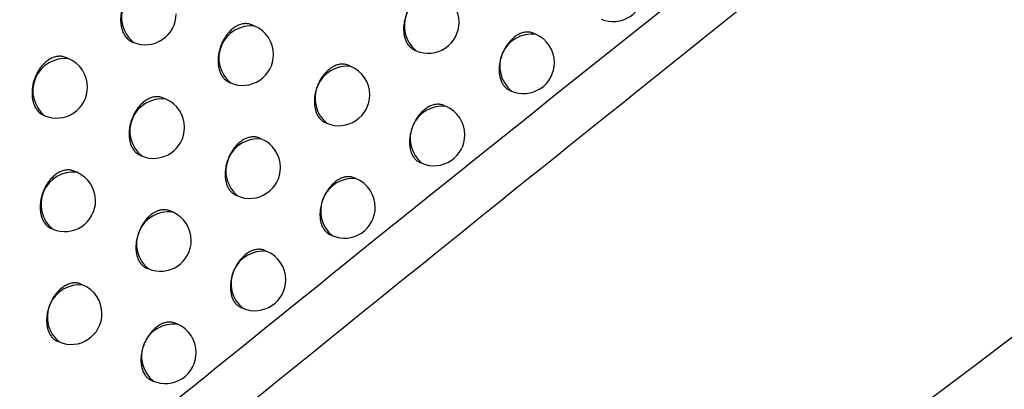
# Model space of a CAD drawing. Header units: millimetres. Extents: x -0.66 to 0.91, y -0.4 to 0.64.
# Tile 104 of 171: x 0.70854 to 0.72451, y -0.16627 to -0.16029. Entities that reach past the tile are written whole.
import ezdxf

# ---------------------------------------------------------------- set-up
doc = ezdxf.new("R2010")
doc.units = ezdxf.units.MM
doc.layers.add('FORMAT', color=7, linetype='Continuous')

msp = doc.modelspace()

# ---------------------------------------------------------------- linework, layer by layer
at = {"layer": 'FORMAT', "color": 7, "linetype": 'Continuous', "lineweight": 25}
for p, q in [((0.712354, -0.16039), (0.712306, -0.16037)), ((0.716908, -0.160523), (0.716868, -0.160506)), ((0.710369, -0.160646), (0.710386, -0.160654)), ((0.714947, -0.16078), (0.714972, -0.16079)), ((0.70934, -0.160921), (0.709288, -0.160899)), ((0.713914, -0.161044), (0.71387, -0.161025)), ((0.711943, -0.161302), (0.711964, -0.161311)), ((0.716489, -0.161431), (0.716518, -0.161444)), ((0.710912, -0.161573), (0.710865, -0.161553)), ((0.715456, -0.161692), (0.715417, -0.161675)), ((0.708931, -0.161834), (0.70895, -0.161842)), ((0.713499, -0.161954), (0.713524, -0.161965)), ((0.712467, -0.162221), (0.712424, -0.162203)), ((0.7105, -0.162484), (0.710522, -0.162494)), ((0.715036, -0.1626), (0.715066, -0.162613)), ((0.70947, -0.162759), (0.709424, -0.162739)), ((0.714004, -0.162864), (0.713966, -0.162848)), ((0.712051, -0.163131), (0.712077, -0.163142)), ((0.711021, -0.163402), (0.710978, -0.163384)), ((0.709057, -0.16367), (0.709081, -0.16368)), ((0.713583, -0.163772), (0.713614, -0.163785)), ((0.712553, -0.16404), (0.712515, -0.164024)), ((0.710603, -0.164311), (0.710631, -0.164322)), ((0.709574, -0.164585), (0.709533, -0.164568)), ((0.712131, -0.164947), (0.712163, -0.164961)), ((0.711101, -0.165218), (0.711064, -0.165203)), ((0.709156, -0.165494), (0.709184, -0.165506)), ((0.710679, -0.166126), (0.710711, -0.166139))]:
    msp.add_line(p, q, dxfattribs=at)
for centre, radius, start, end in [((0.710716, -0.16025), 0.000520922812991, 83.34982, 230.761992), ((0.715301, -0.160387), 0.000520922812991, 83.34982, 230.761992), ((0.715167, -0.16033), 0.0005000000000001, 360, 67.055906), ((0.718165, -0.159817), 0.0005000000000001, 247.055906, 360), ((0.710581, -0.160193), 0.0005, 247.055906, 360), ((0.712294, -0.160908), 0.000520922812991, 83.34982, 230.761992), ((0.712159, -0.160851), 0.0005, 360, 67.055906), ((0.715167, -0.16033), 0.0005, 247.055906, 360), ((0.716848, -0.16104), 0.000520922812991, 83.34982, 230.761992), ((0.716713, -0.160983), 0.0005000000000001, 360, 67.055906), ((0.712159, -0.160851), 0.0005, 247.055906, 360), ((0.709279, -0.161438), 0.000520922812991, 83.34982, 230.761992), ((0.709145, -0.161381), 0.0005000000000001, 360, 67.055906), ((0.713854, -0.161561), 0.0005209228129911, 83.34982, 230.761992), ((0.713719, -0.161504), 0.0005, 360, 67.055906), ((0.716713, -0.160983), 0.0005000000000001, 247.055906, 360), ((0.709145, -0.161381), 0.0005000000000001, 247.055906, 360), ((0.713719, -0.161504), 0.0005, 247.055906, 360), ((0.710852, -0.16209), 0.000520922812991, 83.34982, 230.761992), ((0.710717, -0.162033), 0.0005000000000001, 360, 67.055906), ((0.715396, -0.162209), 0.000520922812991, 83.34982, 230.761992), ((0.715261, -0.162152), 0.0005000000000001, 360, 67.055906), ((0.710717, -0.162033), 0.0005000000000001, 247.055906, 360), ((0.715261, -0.162152), 0.0005000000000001, 247.055906, 360), ((0.712407, -0.162738), 0.000520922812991, 83.34982, 230.761992), ((0.712272, -0.162682), 0.0005000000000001, 360, 67.055906), ((0.70941, -0.163276), 0.000520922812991, 83.34982, 230.761992), ((0.709275, -0.163219), 0.0005000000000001, 360, 67.055906), ((0.712272, -0.162682), 0.0005000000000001, 247.055906, 360), ((0.713944, -0.163382), 0.000520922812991, 83.34982, 230.761992), ((0.713809, -0.163325), 0.0004999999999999, 360, 67.055906), ((0.709275, -0.163219), 0.0005000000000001, 247.055906, 360), ((0.71096, -0.163919), 0.0005209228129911, 83.34982, 230.761992), ((0.710826, -0.163862), 0.0005, 360, 67.055906), ((0.713809, -0.163325), 0.0005, 247.055906, 360), ((0.710826, -0.163862), 0.0005, 247.055906, 360), ((0.712492, -0.164557), 0.000520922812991, 83.34982, 230.761992), ((0.712358, -0.1645), 0.0005, 360, 67.055906), ((0.712358, -0.1645), 0.0005, 247.055906, 360), ((0.709514, -0.165103), 0.000520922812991, 83.34982, 230.761992), ((0.709379, -0.165046), 0.0005, 360, 67.055906), ((0.709379, -0.165046), 0.0005, 247.055906, 360), ((0.711041, -0.165736), 0.0005209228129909, 83.34982, 230.761992), ((0.710906, -0.165679), 0.0005, 360, 67.055906), ((0.710906, -0.165679), 0.0005, 247.055906, 360)]:
    msp.add_arc(centre, radius, start, end, dxfattribs=at)
for points, knots in [([(0.6706298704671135, -0.1726948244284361), (0.6713697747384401, -0.1722299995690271), (0.6775014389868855, -0.1683779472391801), (0.6890290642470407, -0.1612117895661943), (0.7052187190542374, -0.1513186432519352), (0.7214162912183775, -0.1415976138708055), (0.7336362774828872, -0.1343910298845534), (0.740456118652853, -0.130420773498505), (0.7418741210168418, -0.1295952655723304)], [0, 0, 0, 0, 0.03118345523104, 0.2584205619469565, 0.4856768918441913, 0.712990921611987, 0.9403241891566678, 1, 1, 1, 1]), ([(0.7413611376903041, -0.1357434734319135), (0.733530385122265, -0.140022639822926), (0.7178683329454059, -0.1485812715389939), (0.6949635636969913, -0.1619400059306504), (0.6799189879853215, -0.1712439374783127), (0.6726201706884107, -0.1757577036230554)], [0, 0, 0, 0, 0.3398546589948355, 0.6797330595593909, 1, 1, 1, 1]), ([(0.7716482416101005, -0.1374241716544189), (0.7629459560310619, -0.1435037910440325), (0.745539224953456, -0.1556645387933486), (0.7195589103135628, -0.1749755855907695), (0.7023572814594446, -0.1885391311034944), (0.6937575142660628, -0.1953200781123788)], [0, 0, 0, 0, 0.3333052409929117, 0.6666932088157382, 1, 1, 1, 1]), ([(0.6897636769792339, -0.1851559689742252), (0.694368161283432, -0.1812856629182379), (0.703579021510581, -0.1735434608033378), (0.7174479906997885, -0.1622870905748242), (0.7313472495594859, -0.1512673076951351), (0.7406269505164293, -0.1441630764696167), (0.7452677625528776, -0.1406102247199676)], [0, 0, 0, 0, 0.2497424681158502, 0.4995875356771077, 0.7497419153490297, 1, 1, 1, 1]), ([(0.7392562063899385, -0.1442033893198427), (0.7308445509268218, -0.1507577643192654), (0.7179701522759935, -0.1607895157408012), (0.7006724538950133, -0.174937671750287), (0.6917947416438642, -0.1824266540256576), (0.6873550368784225, -0.1861718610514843)], [0, 0, 0, 0, 0.485133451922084, 0.7425175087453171, 1, 1, 1, 1]), ([(0.6904517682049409, -0.1919713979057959), (0.6924596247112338, -0.1903677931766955), (0.7027261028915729, -0.1821683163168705), (0.7213285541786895, -0.1677778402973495), (0.7383869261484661, -0.1551697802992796), (0.7471314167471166, -0.148875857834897), (0.7475249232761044, -0.1485926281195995)], [0, 0, 0, 0, 0.1061557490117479, 0.5427906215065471, 0.9794253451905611, 1, 1, 1, 1]), ([(0.7107232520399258, -0.1597106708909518), (0.7107218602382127, -0.1597100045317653), (0.7107027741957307, -0.1597008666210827), (0.7106720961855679, -0.1596939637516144), (0.7106325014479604, -0.1596905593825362), (0.7105920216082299, -0.1596920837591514), (0.710550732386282, -0.1597004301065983), (0.7105096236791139, -0.1597155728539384), (0.7104689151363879, -0.1597350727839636), (0.7104291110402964, -0.1597609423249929), (0.7103912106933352, -0.1597925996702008), (0.7103547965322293, -0.1598278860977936), (0.7103209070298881, -0.1598683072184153), (0.7102904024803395, -0.1599129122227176), (0.7102623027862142, -0.1599600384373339), (0.7102380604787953, -0.1600105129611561), (0.7102183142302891, -0.1600631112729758), (0.7102016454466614, -0.1601168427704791), (0.7101897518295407, -0.1601717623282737), (0.7101829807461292, -0.1602264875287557), (0.7101804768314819, -0.1602672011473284), (0.710180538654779, -0.1603071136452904), (0.7101832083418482, -0.1603465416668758), (0.7101919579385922, -0.1604098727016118), (0.7102093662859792, -0.1604687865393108), (0.7102343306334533, -0.1605196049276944), (0.71025157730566, -0.1605477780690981), (0.7102708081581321, -0.1605731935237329), (0.7102921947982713, -0.1605961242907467), (0.7103154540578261, -0.1606157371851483), (0.7103407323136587, -0.1606335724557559), (0.7103596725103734, -0.1606408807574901), (0.7103696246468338, -0.1606447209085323)], [0, 0, 0, 0, 0.0042179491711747, 0.0578415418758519, 0.0852167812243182, 0.1116617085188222, 0.1651624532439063, 0.1924743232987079, 0.2188728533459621, 0.2722783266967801, 0.2995397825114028, 0.3259305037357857, 0.3793184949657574, 0.4065690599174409, 0.432994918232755, 0.4864529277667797, 0.5137381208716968, 0.5402236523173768, 0.5938024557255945, 0.6211495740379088, 0.6476891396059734, 0.674414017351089, 0.7014258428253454, 0.7288307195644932, 0.8089911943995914, 0.8364227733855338, 0.8629709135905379, 0.8897051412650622, 0.9167278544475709, 0.9441459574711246, 0.97065146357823, 1, 1, 1, 1]), ([(0.7153164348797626, -0.1598504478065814), (0.7153150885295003, -0.1598497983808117), (0.7153051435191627, -0.1598450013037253), (0.7152852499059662, -0.1598391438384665), (0.715256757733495, -0.1598331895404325), (0.7152273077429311, -0.1598310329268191), (0.7151873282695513, -0.159832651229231), (0.7151463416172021, -0.1598411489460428), (0.715105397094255, -0.1598563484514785), (0.7150647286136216, -0.1598758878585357), (0.7150248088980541, -0.1599017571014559), (0.7149866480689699, -0.1599333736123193), (0.7149498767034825, -0.1599685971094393), (0.7149154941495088, -0.1600089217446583), (0.7148843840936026, -0.1600533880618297), (0.7148556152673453, -0.1601003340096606), (0.714830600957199, -0.1601505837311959), (0.7148100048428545, -0.1602029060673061), (0.7147924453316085, -0.1602562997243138), (0.7147795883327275, -0.1603108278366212), (0.7147718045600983, -0.1603651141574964), (0.714768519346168, -0.1604054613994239), (0.7147677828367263, -0.1604449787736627), (0.7147696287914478, -0.16048400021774), (0.7147769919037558, -0.160546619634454), (0.714792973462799, -0.160604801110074), (0.7148165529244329, -0.1606549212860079), (0.7148329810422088, -0.1606826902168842), (0.7148514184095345, -0.1607077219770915), (0.7148720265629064, -0.1607302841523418), (0.714894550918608, -0.1607495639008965), (0.7149191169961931, -0.1607670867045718), (0.7149376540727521, -0.1607742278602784), (0.7149473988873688, -0.1607779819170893)], [0, 0, 0, 0, 0.0041760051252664, 0.0308466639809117, 0.0578046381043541, 0.0851562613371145, 0.1116223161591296, 0.1651644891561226, 0.192496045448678, 0.2189475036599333, 0.2724596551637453, 0.2997752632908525, 0.326225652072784, 0.3797350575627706, 0.4070485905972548, 0.4335126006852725, 0.4870492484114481, 0.5143763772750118, 0.540860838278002, 0.5944389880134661, 0.6217875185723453, 0.6482877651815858, 0.6749732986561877, 0.7019458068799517, 0.7293114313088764, 0.8092932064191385, 0.8366633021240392, 0.8631586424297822, 0.8898394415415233, 0.9168075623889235, 0.9441693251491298, 0.9706501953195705, 0.9999999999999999, 0.9999999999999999, 0.9999999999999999, 0.9999999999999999]), ([(0.7123054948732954, -0.1603701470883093), (0.7123041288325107, -0.1603694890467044), (0.7122940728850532, -0.1603646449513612), (0.7122739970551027, -0.1603587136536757), (0.7122452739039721, -0.1603526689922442), (0.7122156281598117, -0.1603504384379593), (0.7121754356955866, -0.1603519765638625), (0.7121343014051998, -0.1603604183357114), (0.712093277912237, -0.1603755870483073), (0.7120525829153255, -0.1603951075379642), (0.7120127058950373, -0.1604209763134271), (0.7119746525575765, -0.1604526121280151), (0.7119380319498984, -0.1604878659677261), (0.7119038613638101, -0.1605282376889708), (0.711873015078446, -0.1605727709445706), (0.7118445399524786, -0.1606198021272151), (0.7118198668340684, -0.160670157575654), (0.711799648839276, -0.1607226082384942), (0.7117824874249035, -0.160776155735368), (0.7117700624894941, -0.1608308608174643), (0.7117627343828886, -0.1608853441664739), (0.7117598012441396, -0.1609258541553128), (0.7117594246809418, -0.160965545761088), (0.7117616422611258, -0.161004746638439), (0.7117696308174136, -0.1610676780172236), (0.71178625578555, -0.1611261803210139), (0.7118104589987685, -0.1611766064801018), (0.7118272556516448, -0.1612045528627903), (0.7118460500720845, -0.1612297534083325), (0.7118670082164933, -0.1612524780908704), (0.7118898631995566, -0.1612719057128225), (0.711914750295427, -0.1612895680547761), (0.7119334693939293, -0.1612967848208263), (0.711943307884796, -0.1613005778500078)], [0, 0, 0, 0, 0.0041937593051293, 0.0308718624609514, 0.0578376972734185, 0.0851978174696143, 0.11165545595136, 0.1651811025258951, 0.1925047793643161, 0.2189356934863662, 0.2724064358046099, 0.2997010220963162, 0.3261282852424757, 0.3795906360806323, 0.4068797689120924, 0.4333289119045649, 0.4868349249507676, 0.5141457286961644, 0.5406303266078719, 0.5942081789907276, 0.6215558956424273, 0.6480707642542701, 0.6747709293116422, 0.7017580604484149, 0.7291382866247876, 0.809186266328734, 0.836579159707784, 0.8630937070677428, 0.8897939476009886, 0.9167819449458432, 0.9441642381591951, 0.9706535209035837, 1, 1, 1, 1]), ([(0.7168677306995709, -0.1605058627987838), (0.7168664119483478, -0.1605052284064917), (0.7168480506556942, -0.1604963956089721), (0.7168182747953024, -0.1604898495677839), (0.7167796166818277, -0.1604867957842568), (0.7167398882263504, -0.1604886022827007), (0.7166991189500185, -0.1604971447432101), (0.7166582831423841, -0.1605123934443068), (0.7166176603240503, -0.1605319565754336), (0.7165776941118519, -0.1605578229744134), (0.7165393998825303, -0.1605894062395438), (0.7165024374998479, -0.1606245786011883), (0.7164677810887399, -0.1606648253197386), (0.7164363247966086, -0.1607091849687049), (0.7164071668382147, -0.1607559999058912), (0.7163816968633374, -0.1608060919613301), (0.716360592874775, -0.1608582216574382), (0.7163470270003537, -0.1608980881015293), (0.7163358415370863, -0.1609382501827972), (0.7163269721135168, -0.1609790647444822), (0.7163185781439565, -0.1610329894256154), (0.7163152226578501, -0.1610863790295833), (0.7163169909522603, -0.1611378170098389), (0.7163222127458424, -0.1611876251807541), (0.7163325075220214, -0.1612345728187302), (0.7163476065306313, -0.1612775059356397), (0.7163613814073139, -0.1613076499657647), (0.7163826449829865, -0.1613443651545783), (0.7164081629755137, -0.161376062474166), (0.7164375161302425, -0.1614014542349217), (0.7164616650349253, -0.1614187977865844), (0.7164799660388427, -0.1614258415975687), (0.7164895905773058, -0.1614295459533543)], [0, 0, 0, 0, 0.0041449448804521, 0.0577110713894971, 0.0850544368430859, 0.1115270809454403, 0.1650821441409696, 0.1924197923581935, 0.2188884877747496, 0.2724353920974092, 0.2997686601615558, 0.3262380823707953, 0.3797862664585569, 0.4071199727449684, 0.433594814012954, 0.487153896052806, 0.5144931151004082, 0.5409744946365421, 0.5676410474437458, 0.5945943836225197, 0.6219405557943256, 0.6748561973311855, 0.7020064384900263, 0.7293563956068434, 0.7822691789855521, 0.8094181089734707, 0.8367667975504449, 0.8632457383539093, 0.9168135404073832, 0.9441577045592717, 0.9706324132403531, 1, 1, 1, 1]), ([(0.7092879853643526, -0.1608990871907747), (0.7092866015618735, -0.1608984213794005), (0.7092764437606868, -0.1608935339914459), (0.7092562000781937, -0.1608875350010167), (0.7092272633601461, -0.1608814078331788), (0.7091974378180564, -0.1608791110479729), (0.7091570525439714, -0.1608805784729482), (0.7091157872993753, -0.1608889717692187), (0.7090746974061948, -0.1609041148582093), (0.7090339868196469, -0.1609236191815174), (0.7089941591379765, -0.1609494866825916), (0.7089562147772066, -0.1609811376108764), (0.7089197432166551, -0.1610164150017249), (0.7088857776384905, -0.1610568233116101), (0.708855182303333, -0.1611014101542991), (0.7088269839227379, -0.1611485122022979), (0.7088026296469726, -0.1611989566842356), (0.7087827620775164, -0.1612515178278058), (0.7087659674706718, -0.1613052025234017), (0.7087539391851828, -0.1613600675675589), (0.7087470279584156, -0.1614147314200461), (0.708744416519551, -0.1614553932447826), (0.7087443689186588, -0.1614952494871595), (0.7087469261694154, -0.1615346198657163), (0.7087554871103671, -0.1615978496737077), (0.7087727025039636, -0.1616566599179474), (0.7087974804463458, -0.1617073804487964), (0.7088146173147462, -0.1617354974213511), (0.7088337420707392, -0.1617608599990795), (0.7088550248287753, -0.1617837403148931), (0.7088781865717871, -0.1618033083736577), (0.708903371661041, -0.1618211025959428), (0.7089222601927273, -0.1618283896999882), (0.7089321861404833, -0.16183221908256)], [0, 0, 0, 0, 0.0042089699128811, 0.0308959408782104, 0.0578711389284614, 0.0852413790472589, 0.1116890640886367, 0.1651951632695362, 0.1925095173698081, 0.218916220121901, 0.2723381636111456, 0.2996079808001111, 0.3260079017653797, 0.3794146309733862, 0.4066749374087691, 0.4331061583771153, 0.4865752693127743, 0.5138664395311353, 0.5403505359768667, 0.5939266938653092, 0.6212727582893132, 0.6478043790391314, 0.6745212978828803, 0.7015251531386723, 0.7289220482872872, 0.8090486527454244, 0.8364685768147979, 0.8630067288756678, 0.8897308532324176, 0.9167432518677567, 0.9441507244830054, 0.9706511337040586, 1, 1, 1, 1]), ([(0.7138702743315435, -0.1610252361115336), (0.7138689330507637, -0.1610245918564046), (0.7138503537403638, -0.1610156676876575), (0.7138203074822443, -0.1610090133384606), (0.7137813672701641, -0.1610058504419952), (0.7137414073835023, -0.1610075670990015), (0.7137004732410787, -0.1610160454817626), (0.7136595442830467, -0.1610312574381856), (0.713618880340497, -0.1610507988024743), (0.7135789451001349, -0.1610766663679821), (0.7135407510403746, -0.1611082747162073), (0.7135039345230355, -0.1611434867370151), (0.7134694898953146, -0.1611837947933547), (0.71343830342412, -0.1612282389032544), (0.7134094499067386, -0.1612751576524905), (0.7133843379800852, -0.1613253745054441), (0.7133636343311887, -0.1613776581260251), (0.7133459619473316, -0.1614310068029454), (0.7133329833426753, -0.1614854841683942), (0.7133250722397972, -0.1615397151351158), (0.7133216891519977, -0.1615800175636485), (0.7133208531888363, -0.1616194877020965), (0.7133225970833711, -0.1616584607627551), (0.7133297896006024, -0.1617209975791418), (0.7133455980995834, -0.1617790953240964), (0.7133690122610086, -0.1618291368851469), (0.713385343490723, -0.1618568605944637), (0.7134036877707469, -0.1618818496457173), (0.7134242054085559, -0.1619043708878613), (0.7134466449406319, -0.1619236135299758), (0.7134711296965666, -0.1619411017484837), (0.7134896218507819, -0.1619482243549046), (0.7134993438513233, -0.1619519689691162)], [0, 0, 0, 0, 0.0041690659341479, 0.0577495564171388, 0.0851007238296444, 0.1115700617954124, 0.1651187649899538, 0.192453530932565, 0.218910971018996, 0.2724351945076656, 0.2997569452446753, 0.3262137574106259, 0.3797362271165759, 0.4070565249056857, 0.4335248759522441, 0.4870704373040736, 0.5144022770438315, 0.5408875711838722, 0.5944675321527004, 0.6218171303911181, 0.6483150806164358, 0.6749983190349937, 0.7019685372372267, 0.7293318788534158, 0.8093028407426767, 0.836669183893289, 0.863161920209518, 0.8898400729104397, 0.916805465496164, 0.944164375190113, 0.9706451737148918, 1, 1, 1, 1]), ([(0.710864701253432, -0.1615532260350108), (0.7108633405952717, -0.1615525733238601), (0.7108445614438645, -0.1615435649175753), (0.7108142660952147, -0.1615368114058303), (0.7107750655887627, -0.1615335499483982), (0.7107348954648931, -0.1615351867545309), (0.710693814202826, -0.1615436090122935), (0.7106528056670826, -0.1615587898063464), (0.7106121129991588, -0.1615783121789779), (0.7105722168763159, -0.1616041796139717), (0.7105341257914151, -0.1616358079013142), (0.7104974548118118, -0.1616710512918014), (0.7104632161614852, -0.1617114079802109), (0.7104322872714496, -0.1617559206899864), (0.7104037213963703, -0.1618029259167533), (0.7103789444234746, -0.1618532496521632), (0.7103586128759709, -0.1619056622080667), (0.7103413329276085, -0.1619591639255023), (0.7103287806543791, -0.162013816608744), (0.7103213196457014, -0.1620682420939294), (0.7103182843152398, -0.1621087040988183), (0.710317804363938, -0.1621483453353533), (0.7103199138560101, -0.162187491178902), (0.7103261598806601, -0.1622376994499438), (0.7103375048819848, -0.1622851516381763), (0.7103536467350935, -0.1623285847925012), (0.7103681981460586, -0.1623590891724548), (0.7103848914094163, -0.1623869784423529), (0.7104035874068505, -0.162412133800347), (0.7104244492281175, -0.1624348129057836), (0.710447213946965, -0.1624542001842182), (0.710472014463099, -0.1624718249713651), (0.7104906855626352, -0.1624790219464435), (0.7105004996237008, -0.1624828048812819)], [0, 0, 0, 0, 0.0041859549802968, 0.0577725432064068, 0.0851274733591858, 0.1115854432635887, 0.1651116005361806, 0.1924353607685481, 0.2188704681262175, 0.2723496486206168, 0.2996485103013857, 0.3260806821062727, 0.3795530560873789, 0.406847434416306, 0.4332986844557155, 0.4868091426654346, 0.5141224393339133, 0.5406042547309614, 0.594176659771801, 0.6215218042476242, 0.6480293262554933, 0.674722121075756, 0.70170185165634, 0.7290746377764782, 0.7820531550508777, 0.809236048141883, 0.8366190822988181, 0.8631251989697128, 0.8898169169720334, 0.9167962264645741, 0.9441695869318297, 0.9706539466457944, 1, 1, 1, 1]), ([(0.7154165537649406, -0.1616755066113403), (0.7154152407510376, -0.1616748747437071), (0.7153969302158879, -0.1616660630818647), (0.715367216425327, -0.1616595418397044), (0.7153286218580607, -0.161656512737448), (0.7152889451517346, -0.1616583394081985), (0.7152482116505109, -0.1616668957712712), (0.7152073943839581, -0.161682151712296), (0.7151667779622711, -0.161701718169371), (0.7151268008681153, -0.1617275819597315), (0.7150884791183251, -0.1617591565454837), (0.7150514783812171, -0.1617943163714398), (0.7150167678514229, -0.1618345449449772), (0.7149852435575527, -0.1618788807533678), (0.7149560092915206, -0.1619256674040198), (0.7149304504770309, -0.1619757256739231), (0.7149092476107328, -0.162027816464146), (0.7148956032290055, -0.1620676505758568), (0.7148843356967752, -0.162107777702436), (0.7148753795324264, -0.1621485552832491), (0.7148668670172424, -0.1622024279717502), (0.7148633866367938, -0.1622557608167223), (0.7148650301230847, -0.1623071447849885), (0.7148713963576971, -0.1623693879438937), (0.7148863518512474, -0.1624270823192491), (0.7149089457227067, -0.1624767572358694), (0.7149300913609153, -0.1625134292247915), (0.7149554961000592, -0.1625450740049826), (0.714984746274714, -0.1625704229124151), (0.7150088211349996, -0.1625877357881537), (0.7150270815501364, -0.1625947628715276), (0.7150366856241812, -0.1625984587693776)], [0, 0, 0, 0, 0.0041383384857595, 0.0577108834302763, 0.0850574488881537, 0.1115349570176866, 0.1650998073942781, 0.1924423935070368, 0.2189172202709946, 0.2724765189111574, 0.2998161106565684, 0.3262917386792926, 0.3798525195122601, 0.4071927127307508, 0.4336725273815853, 0.4872417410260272, 0.5145862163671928, 0.5410707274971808, 0.567740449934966, 0.5946970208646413, 0.6220465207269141, 0.6749656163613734, 0.7021176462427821, 0.7294694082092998, 0.8093937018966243, 0.8367438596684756, 0.8632251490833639, 0.916797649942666, 0.9441441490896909, 0.9706225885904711, 1, 1, 1, 1]), ([(0.7124242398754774, -0.1622030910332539), (0.7124229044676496, -0.1622024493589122), (0.7124043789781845, -0.1621935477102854), (0.7123743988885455, -0.1621869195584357), (0.7123355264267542, -0.1621837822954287), (0.712295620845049, -0.1621855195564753), (0.7122547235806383, -0.1621940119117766), (0.7122138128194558, -0.1622092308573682), (0.712173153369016, -0.1622287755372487), (0.7121332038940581, -0.1622546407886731), (0.7120949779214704, -0.1622862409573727), (0.7120581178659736, -0.1623214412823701), (0.7120236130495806, -0.162361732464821), (0.7119923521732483, -0.1624061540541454), (0.7119634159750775, -0.1624530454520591), (0.7119382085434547, -0.1625032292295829), (0.7119173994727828, -0.1625554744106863), (0.7118996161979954, -0.1626087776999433), (0.7118865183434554, -0.1626632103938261), (0.7118765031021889, -0.1627307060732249), (0.7118735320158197, -0.1627842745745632), (0.711875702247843, -0.1628358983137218), (0.7118827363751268, -0.1628984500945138), (0.7118983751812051, -0.1629564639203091), (0.7119216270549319, -0.1630064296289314), (0.7119378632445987, -0.1630341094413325), (0.7119561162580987, -0.1630590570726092), (0.7119765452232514, -0.1630815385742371), (0.7119989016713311, -0.1631007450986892), (0.7120233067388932, -0.1631181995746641), (0.7120417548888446, -0.163125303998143), (0.712051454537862, -0.1631290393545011)], [0, 0, 0, 0, 0.004162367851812, 0.0577425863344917, 0.0850934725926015, 0.1115658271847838, 0.1651205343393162, 0.192458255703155, 0.2189210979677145, 0.2724562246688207, 0.2997835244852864, 0.3262461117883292, 0.3797803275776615, 0.407106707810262, 0.4335789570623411, 0.4871325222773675, 0.5144685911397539, 0.5409546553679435, 0.5945362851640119, 0.6218868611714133, 0.674824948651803, 0.7019865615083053, 0.7293479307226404, 0.8093096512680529, 0.8366727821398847, 0.863163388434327, 0.8898393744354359, 0.9168025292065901, 0.9441590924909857, 0.9706400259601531, 1, 1, 1, 1]), ([(0.7094239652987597, -0.162739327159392), (0.7094226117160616, -0.162738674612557), (0.7094126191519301, -0.1627338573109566), (0.7093926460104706, -0.1627279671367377), (0.7093640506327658, -0.1627219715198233), (0.7093345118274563, -0.1627197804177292), (0.7092944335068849, -0.1627213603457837), (0.7092533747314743, -0.1627298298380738), (0.7092123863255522, -0.1627450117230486), (0.7091716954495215, -0.1627645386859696), (0.7091317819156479, -0.1627904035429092), (0.7090936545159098, -0.1628220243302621), (0.7090569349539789, -0.1628572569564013), (0.709022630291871, -0.1628975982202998), (0.7089916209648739, -0.1629420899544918), (0.7089629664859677, -0.1629890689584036), (0.7089380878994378, -0.1630393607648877), (0.7089176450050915, -0.1630917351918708), (0.7089002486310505, -0.1631451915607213), (0.7088875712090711, -0.1631997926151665), (0.7088799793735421, -0.1632541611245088), (0.7088768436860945, -0.1632945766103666), (0.7088762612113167, -0.1633341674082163), (0.70887826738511, -0.1633732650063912), (0.7088859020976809, -0.1634360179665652), (0.7089021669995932, -0.1634943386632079), (0.7089260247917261, -0.1635445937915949), (0.7089426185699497, -0.1635724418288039), (0.7089612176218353, -0.1635975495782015), (0.7089819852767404, -0.163620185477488), (0.7090046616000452, -0.1636395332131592), (0.7090293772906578, -0.16365712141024), (0.7090480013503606, -0.163664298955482), (0.709057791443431, -0.1636680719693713)], [0, 0, 0, 0, 0.0041793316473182, 0.0308531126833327, 0.057814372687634, 0.0851695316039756, 0.1116325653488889, 0.1651688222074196, 0.1924975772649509, 0.2189412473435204, 0.2724377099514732, 0.2997453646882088, 0.3261867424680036, 0.3796778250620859, 0.4069818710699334, 0.4334397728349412, 0.4869638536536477, 0.5142843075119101, 0.540768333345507, 0.594345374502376, 0.6216930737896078, 0.6481986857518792, 0.6748895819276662, 0.7018674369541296, 0.7292383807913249, 0.8092462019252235, 0.836625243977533, 0.8631285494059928, 0.8898174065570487, 0.9167937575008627, 0.944164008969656, 0.9706487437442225, 1, 1, 1, 1]), ([(0.7139655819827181, -0.1628482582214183), (0.7139642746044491, -0.16284762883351), (0.7139460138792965, -0.1628388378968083), (0.7139163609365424, -0.1628323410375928), (0.7138778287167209, -0.1628293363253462), (0.7138382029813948, -0.1628311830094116), (0.7137975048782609, -0.1628397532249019), (0.7137567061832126, -0.1628550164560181), (0.7137160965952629, -0.1628745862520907), (0.7136761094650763, -0.1629004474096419), (0.7136377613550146, -0.1629320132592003), (0.7136007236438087, -0.1629671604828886), (0.7135659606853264, -0.1630073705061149), (0.7135343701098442, -0.1630516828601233), (0.7135050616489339, -0.1630984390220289), (0.7134794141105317, -0.1631484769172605), (0.7134475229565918, -0.1632263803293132), (0.7134282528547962, -0.1632946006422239), (0.7134153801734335, -0.1633749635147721), (0.7134117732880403, -0.163428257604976), (0.7134132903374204, -0.1634795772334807), (0.7134170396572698, -0.1635170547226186), (0.7134233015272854, -0.1635528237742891), (0.7134319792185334, -0.1635867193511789), (0.7134431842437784, -0.1636190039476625), (0.7134567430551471, -0.1636489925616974), (0.713477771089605, -0.1636856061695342), (0.7135030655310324, -0.1637172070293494), (0.7135322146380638, -0.1637425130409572), (0.7135562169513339, -0.1637597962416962), (0.7135744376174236, -0.1637668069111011), (0.7135840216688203, -0.1637704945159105)], [0, 0, 0, 0, 0.0041312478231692, 0.0577029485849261, 0.0850490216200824, 0.1115274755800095, 0.1650941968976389, 0.1924376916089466, 0.2189144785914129, 0.2724777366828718, 0.2998193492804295, 0.3262969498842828, 0.3798617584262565, 0.4072040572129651, 0.4336847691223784, 0.4872558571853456, 0.5146013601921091, 0.5945227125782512, 0.6218716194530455, 0.6747872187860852, 0.7019374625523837, 0.7292874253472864, 0.7557703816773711, 0.7824385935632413, 0.809393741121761, 0.8367419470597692, 0.8632222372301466, 0.9167926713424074, 0.9441380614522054, 0.9706166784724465, 1, 1, 1, 1]), ([(0.7109783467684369, -0.1633840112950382), (0.7109770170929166, -0.1633833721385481), (0.7109585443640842, -0.1633744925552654), (0.7109286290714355, -0.1633678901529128), (0.7108898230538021, -0.1633647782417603), (0.7108499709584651, -0.1633665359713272), (0.7108091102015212, -0.163375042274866), (0.7107682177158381, -0.1633902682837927), (0.7107275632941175, -0.163409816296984), (0.7106876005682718, -0.1634356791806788), (0.7106493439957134, -0.1634672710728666), (0.710612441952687, -0.1635024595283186), (0.7105778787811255, -0.1635427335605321), (0.7105465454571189, -0.1635871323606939), (0.7105175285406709, -0.1636339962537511), (0.710492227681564, -0.1636841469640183), (0.7104713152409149, -0.1637363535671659), (0.7104534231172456, -0.1637896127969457), (0.7104402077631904, -0.1638439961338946), (0.7104300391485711, -0.1639114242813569), (0.7104269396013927, -0.163964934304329), (0.7104289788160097, -0.1640164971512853), (0.7104358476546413, -0.1640789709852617), (0.7104513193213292, -0.1641369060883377), (0.7104744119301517, -0.1641867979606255), (0.7104905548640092, -0.1642144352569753), (0.7105087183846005, -0.1642393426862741), (0.71052906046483, -0.1642617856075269), (0.710551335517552, -0.164280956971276), (0.7105756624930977, -0.1642983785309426), (0.7105940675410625, -0.1643054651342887), (0.7106037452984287, -0.1643091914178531)], [0, 0, 0, 0, 0.0041556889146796, 0.0577335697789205, 0.0850831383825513, 0.1115570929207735, 0.1651149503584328, 0.1924541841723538, 0.21892071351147, 0.2724632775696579, 0.2997943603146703, 0.3262609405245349, 0.3798032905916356, 0.4071339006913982, 0.4336084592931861, 0.4871668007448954, 0.514505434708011, 0.5409910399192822, 0.5945718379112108, 0.6219220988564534, 0.6748544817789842, 0.7020132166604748, 0.7293717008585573, 0.8093221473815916, 0.8366813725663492, 0.8631691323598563, 0.8898422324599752, 0.9168024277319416, 0.9441559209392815, 0.9706360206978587, 1, 1, 1, 1]), ([(0.7125148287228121, -0.1640241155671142), (0.712513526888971, -0.1640234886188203), (0.7124953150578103, -0.1640147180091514), (0.712465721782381, -0.1640082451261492), (0.7124272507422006, -0.1640052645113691), (0.7123876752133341, -0.1640071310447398), (0.7123470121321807, -0.1640157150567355), (0.7123062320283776, -0.1640309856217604), (0.7122656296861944, -0.1640505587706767), (0.7122256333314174, -0.1640764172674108), (0.712187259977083, -0.1641079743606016), (0.7121501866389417, -0.164143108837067), (0.7121153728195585, -0.1641833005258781), (0.71208371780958, -0.1642275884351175), (0.7120543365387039, -0.1642743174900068), (0.7120286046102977, -0.1643243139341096), (0.7120019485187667, -0.1643891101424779), (0.7119849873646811, -0.1644427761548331), (0.7119728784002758, -0.1644967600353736), (0.7119619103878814, -0.1645641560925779), (0.7119593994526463, -0.1646307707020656), (0.7119654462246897, -0.1646925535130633), (0.7119716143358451, -0.1647282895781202), (0.7119802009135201, -0.1647621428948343), (0.7119913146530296, -0.1647943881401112), (0.7120047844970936, -0.1648243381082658), (0.7120256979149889, -0.1648609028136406), (0.71205088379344, -0.1648924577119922), (0.7120799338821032, -0.1649177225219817), (0.712103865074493, -0.1649349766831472), (0.7121220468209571, -0.1649419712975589), (0.7121316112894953, -0.1649456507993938)], [0, 0, 0, 0, 0.0041242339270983, 0.0576954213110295, 0.0850411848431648, 0.1115204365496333, 0.1650887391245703, 0.1924330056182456, 0.2189113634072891, 0.2724777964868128, 0.2998210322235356, 0.3263001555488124, 0.3798680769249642, 0.4072120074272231, 0.4336933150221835, 0.4872656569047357, 0.5146118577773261, 0.567524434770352, 0.5946730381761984, 0.6220213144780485, 0.7019408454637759, 0.7292892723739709, 0.7557708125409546, 0.7824375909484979, 0.8093912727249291, 0.8367379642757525, 0.8632176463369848, 0.9167868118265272, 0.9441315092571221, 0.9706105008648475, 1, 1, 1, 1]), ([(0.7095326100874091, -0.1645679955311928), (0.7095312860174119, -0.1645673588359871), (0.7095128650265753, -0.1645585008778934), (0.7094830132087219, -0.1645519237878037), (0.7094442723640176, -0.1645488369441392), (0.7094044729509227, -0.1645506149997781), (0.7093636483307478, -0.1645591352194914), (0.709322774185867, -0.1645743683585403), (0.7092821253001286, -0.1645939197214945), (0.7092421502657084, -0.1646197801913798), (0.709203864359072, -0.1646513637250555), (0.7091669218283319, -0.1646865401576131), (0.7091323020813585, -0.1647267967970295), (0.7091008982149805, -0.164771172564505), (0.7090718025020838, -0.1648180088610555), (0.7090464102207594, -0.1648681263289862), (0.7090253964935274, -0.1649202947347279), (0.7090073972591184, -0.1649735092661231), (0.708994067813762, -0.1650278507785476), (0.7089816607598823, -0.165108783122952), (0.7089797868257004, -0.1651756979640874), (0.7089877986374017, -0.1652500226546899), (0.7089982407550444, -0.1652970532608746), (0.7090134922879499, -0.1653400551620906), (0.7090273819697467, -0.1653702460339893), (0.7090434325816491, -0.1653978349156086), (0.7090615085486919, -0.1654227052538), (0.7090817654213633, -0.165445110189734), (0.7091039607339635, -0.1654642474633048), (0.7091282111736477, -0.1654816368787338), (0.7091465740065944, -0.1654887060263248), (0.7091562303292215, -0.1654924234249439)], [0, 0, 0, 0, 0.0041491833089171, 0.057725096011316, 0.0850735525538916, 0.1115489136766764, 0.1651095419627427, 0.1924501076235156, 0.2189198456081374, 0.2724688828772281, 0.2998032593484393, 0.3262732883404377, 0.3798226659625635, 0.4071569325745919, 0.4336334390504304, 0.4871958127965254, 0.5145366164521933, 0.5410217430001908, 0.5946016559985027, 0.6219515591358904, 0.7018932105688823, 0.7292491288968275, 0.7821757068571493, 0.8093317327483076, 0.8366875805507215, 0.8631729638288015, 0.8898436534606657, 0.9168013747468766, 0.9441522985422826, 0.9706317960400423, 1, 1, 1, 1]), ([(0.7110643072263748, -0.1652030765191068), (0.7110630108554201, -0.165202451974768), (0.7110448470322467, -0.1651937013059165), (0.7110153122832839, -0.1651872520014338), (0.7109769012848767, -0.1651842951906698), (0.7109373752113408, -0.1651861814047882), (0.7108967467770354, -0.1651947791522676), (0.7108559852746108, -0.1652100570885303), (0.7108153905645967, -0.1652296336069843), (0.7107753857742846, -0.165255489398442), (0.7107369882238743, -0.1652870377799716), (0.7106998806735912, -0.1653221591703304), (0.7106650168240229, -0.1653623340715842), (0.7106333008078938, -0.1654065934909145), (0.7106112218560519, -0.1654416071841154), (0.7105910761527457, -0.1654780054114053), (0.710572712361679, -0.165516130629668), (0.7105512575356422, -0.1655680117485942), (0.7105341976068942, -0.1656216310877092), (0.7105219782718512, -0.1656755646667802), (0.7105131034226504, -0.1657293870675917), (0.7105092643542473, -0.1657825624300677), (0.7105105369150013, -0.1658337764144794), (0.710514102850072, -0.1658711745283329), (0.7105222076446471, -0.1659187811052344), (0.710535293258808, -0.1659630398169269), (0.7105530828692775, -0.1660027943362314), (0.7105738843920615, -0.1660393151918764), (0.7105989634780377, -0.1660708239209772), (0.7106279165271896, -0.1660960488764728), (0.7106517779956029, -0.1661132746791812), (0.7106699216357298, -0.1661202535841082), (0.710679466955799, -0.1661239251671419)], [0, 0, 0, 0, 0.0041166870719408, 0.0576800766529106, 0.0850218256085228, 0.1114979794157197, 0.1650599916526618, 0.1924010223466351, 0.2188768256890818, 0.2724380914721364, 0.2997786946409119, 0.3262551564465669, 0.3798177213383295, 0.4071589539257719, 0.4336368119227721, 0.460299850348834, 0.4872496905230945, 0.5145923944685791, 0.5674960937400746, 0.5946401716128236, 0.6219838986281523, 0.674886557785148, 0.7020301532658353, 0.7293734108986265, 0.7558501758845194, 0.8094134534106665, 0.8367551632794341, 0.863230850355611, 0.9167919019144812, 0.9441324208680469, 0.9706082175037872, 1, 1, 1, 1])]:
    msp.add_open_spline(points, degree=3, knots=knots, dxfattribs=at)

doc.saveas('drawing.dxf')
